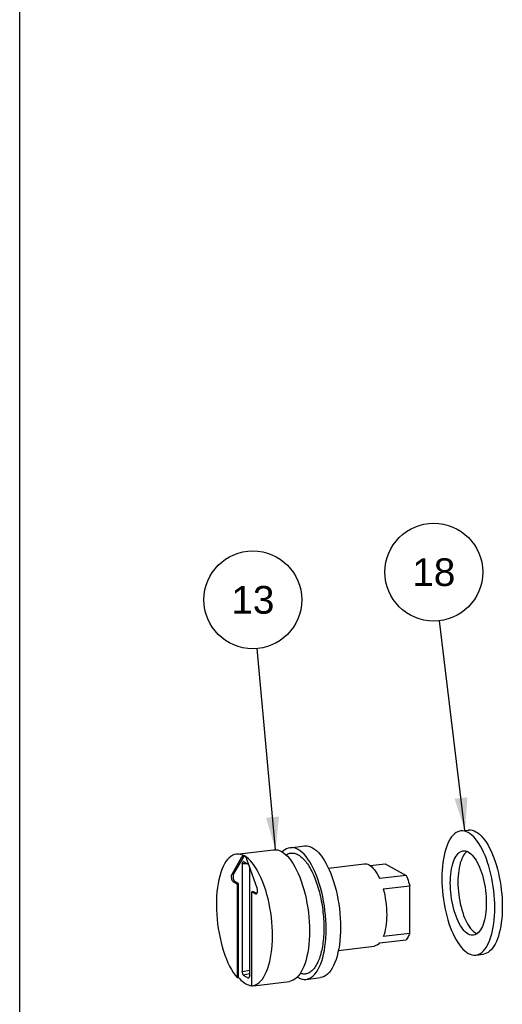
# Model space of a CAD drawing. Header units: inches. Extents: x 0 to 16.9, y 0 to 13.1.
# Tile 2 of 36: x 0 to 2.3, y 4.1 to 8.7. Entities that reach past the tile are written whole.
import ezdxf

# ---------------------------------------------------------------- set-up
doc = ezdxf.new("R2010")
doc.units = ezdxf.units.IN
doc.header["$LTSCALE"] = 0.930769
doc.header["$MEASUREMENT"] = 0
doc.layers.get('0').update_dxf_attribs({"linetype": 'CONTINUOUS'})
doc.styles.get("Standard").update_dxf_attribs({"font": 'arial.ttf'})
doc.dimstyles.get("Standard").update_dxf_attribs({"dimtxt": 0.130769, "dimasz": 0.153846, "dimexe": 0.09, "dimexo": 0.07, "dimgap": 0.09, "dimtad": 0, "dimtih": 1, "dimtoh": 1, "dimdec": 3, "dimzin": 4, "dimdsep": 46, "dimtxsty": 'Standard', "dimblk": '_FILLED', "dimblk1": '_FILLED', "dimblk2": '_FILLED', "dimcen": 0.09, "dimadec": 3, "dimazin": 1, "dimtp": 0.001, "dimtm": 0.001, "dimtfac": 1, "dimtdec": 3, "dimtofl": 0, "dimtmove": 0, "dimatfit": 3, "dimldrblk": '_FILLED', "dimfxl": 0, "dimtolj": 1, "dimtzin": 4, "dimarcsym": 0})

# ---------------------------------------------------------------- blocks, each defined once
blk = doc.blocks.new('_FILLED')
at = {"color": 0, "linetype": 'ByBlock'}
blk.add_solid([(0, 0), (-1, 0.2), (-1, -0.2)], dxfattribs=at)
blk = doc.blocks.new('BALLOON_BL12', base_point=(1.1006, 5.9629))
at = {"color": 2, "linetype": 'Continuous'}
blk.add_circle((1.1006, 5.9629), 0.231, dxfattribs=at)
at = {"color": 2, "linetype": 'Continuous', "insert": (0.9484, 6.0283), "char_height": 0.13077, "width": 0.304318, "attachment_point": 1, "line_spacing_factor": 0.9}
blk.add_mtext(' 13 ', dxfattribs=at)
blk = doc.blocks.new('BALLOON_BL17', base_point=(1.9546, 6.0936))
at = {"color": 2, "linetype": 'Continuous'}
blk.add_circle((1.9546, 6.0936), 0.231, dxfattribs=at)
at = {"color": 2, "linetype": 'Continuous', "insert": (1.8024, 6.159), "char_height": 0.13077, "width": 0.304318, "attachment_point": 1, "line_spacing_factor": 0.9}
blk.add_mtext(' 18 ', dxfattribs=at)

msp = doc.modelspace()

# ---------------------------------------------------------------- linework, layer by layer
at = {"color": 7, "linetype": 'Continuous'}
for p, q in [((0, 0), (0, 13.0769)), ((2.0823, 4.8718), (2.118, 4.8761)), ((1.2767, 4.7924), (1.3445, 4.8006)), ((1.0024, 4.6681), (1.0491, 4.7488)), ((1.0563, 4.7496), (1.0096, 4.6689)), ((1.0233, 4.7619), (1.1982, 4.783)), ((1.0491, 4.7488), (1.0563, 4.7496)), ((1.0599, 4.7539), (1.0588, 4.7529)), ((1.0497, 4.7168), (1.0555, 4.727)), ((1.0737, 4.7169), (1.0497, 4.7168)), ((1.0497, 4.7168), (1.0497, 4.2074)), ((1.0804, 4.7132), (1.0555, 4.727)), ((1.0726, 4.7358), (1.1193, 4.6033)), ((1.0804, 4.7132), (1.0863, 4.6966)), ((1.0863, 4.1872), (1.0863, 4.6966)), ((1.4573, 4.6963), (1.6261, 4.7166)), ((1.6546, 4.7082), (1.7253, 4.7167)), ((1.7253, 4.7167), (1.8237, 4.662)), ((1.0096, 4.6689), (1.0024, 4.6681)), ((1.8237, 4.662), (1.6988, 4.647)), ((1.0083, 4.6324), (1.0155, 4.6334)), ((1.0083, 4.6324), (1.0259, 4.6226)), ((1.0331, 4.6236), (1.0155, 4.6334)), ((1.0331, 4.6236), (1.0259, 4.6226)), ((1.0259, 4.6226), (1.0259, 4.1789)), ((1.0331, 4.1797), (1.0331, 4.6236)), ((1.7161, 4.5977), (1.841, 4.6128)), ((1.841, 4.3878), (1.841, 4.6128)), ((1.1029, 4.5849), (1.0958, 4.5838)), ((1.0958, 4.1401), (1.0958, 4.5838)), ((1.0958, 4.5838), (1.1134, 4.5741)), ((1.119, 4.5759), (1.1029, 4.5849)), ((1.118, 4.5747), (1.1134, 4.5741)), ((1.841, 4.3878), (1.7161, 4.3727)), ((2.1533, 4.389), (2.1589, 4.3864)), ((1.5043, 4.3074), (1.6731, 4.3277)), ((1.6988, 4.3427), (1.8237, 4.3578)), ((2.153, 4.2855), (2.1887, 4.2898)), ((1.0497, 4.2074), (1.0863, 4.2141)), ((1.0556, 4.1908), (1.0497, 4.2074)), ((1.0863, 4.1964), (1.0556, 4.1908)), ((1.0556, 4.1908), (1.0804, 4.177)), ((1.0863, 4.1872), (1.0804, 4.177)), ((1.0259, 4.1789), (1.0331, 4.1797)), ((1.0958, 4.1401), (1.0983, 4.1404)), ((1.1029, 4.1409), (1.2732, 4.1615)), ((1.3106, 4.1817), (1.3142, 4.1794)), ((1.3517, 4.171), (1.4195, 4.1791))]:
    msp.add_line(p, q, dxfattribs=at)
for points in [[(2.0823, 4.8718), (2.0759, 4.8706), (2.0679, 4.8679), (2.0603, 4.8638), (2.0528, 4.8584), (2.0457, 4.8516), (2.0389, 4.8436), (2.0325, 4.8344), (2.0265, 4.824), (2.0209, 4.8124), (2.0157, 4.7997), (2.0111, 4.7861), (2.0069, 4.7714), (2.0032, 4.7559), (2.0001, 4.7395), (1.9975, 4.7223), (1.9955, 4.7045), (1.994, 4.6861), (1.9932, 4.6672), (1.9929, 4.6478), (1.9932, 4.6282), (1.994, 4.6084), (1.9955, 4.5884), (1.9975, 4.5683), (2.0001, 4.5484), (2.0032, 4.5285), (2.0069, 4.509), (2.011, 4.4897), (2.0157, 4.4709), (2.0208, 4.4525), (2.0264, 4.4348), (2.0324, 4.4177), (2.0388, 4.4013), (2.0456, 4.3858), (2.0527, 4.3711), (2.0601, 4.3575), (2.0678, 4.3448), (2.0758, 4.3333), (2.0839, 4.3228), (2.0922, 4.3136), (2.1006, 4.3056), (2.1091, 4.2989), (2.1177, 4.2935)], [(2.1177, 4.8639), (2.1091, 4.868), (2.1007, 4.8707), (2.0923, 4.872), (2.084, 4.872), (2.0823, 4.8718)], [(2.153, 4.2855), (2.1595, 4.2867), (2.1674, 4.2895), (2.1751, 4.2936), (2.1825, 4.299), (2.1896, 4.3057), (2.1964, 4.3137), (2.2028, 4.3229), (2.2089, 4.3334), (2.2145, 4.3449), (2.2196, 4.3576), (2.2243, 4.3713), (2.2285, 4.3859), (2.2321, 4.4015), (2.2352, 4.4179), (2.2378, 4.435), (2.2398, 4.4529), (2.2413, 4.4713), (2.2422, 4.4902), (2.2425, 4.5095), (2.2422, 4.5291), (2.2413, 4.549), (2.2398, 4.569), (2.2378, 4.589), (2.2352, 4.609), (2.2321, 4.6288), (2.2285, 4.6484), (2.2243, 4.6676), (2.2196, 4.6865), (2.2145, 4.7048), (2.2089, 4.7226), (2.2029, 4.7397), (2.1965, 4.756), (2.1897, 4.7716), (2.1826, 4.7862), (2.1752, 4.7999), (2.1675, 4.8125), (2.1596, 4.8241), (2.1514, 4.8345), (2.1431, 4.8438), (2.1347, 4.8518), (2.1262, 4.8585), (2.1177, 4.8639)], [(2.118, 4.8761), (2.1196, 4.8763), (2.1279, 4.8763), (2.1363, 4.875), (2.1448, 4.8723), (2.1533, 4.8682)], [(2.1533, 4.8682), (2.1619, 4.8628), (2.1703, 4.8561), (2.1788, 4.8481), (2.187, 4.8389), (2.1952, 4.8285), (2.2031, 4.817), (2.2108, 4.8043), (2.2182, 4.7907), (2.2253, 4.7761), (2.2321, 4.7605), (2.2385, 4.7442), (2.2445, 4.727), (2.2501, 4.7092), (2.2553, 4.6909), (2.26, 4.672), (2.2641, 4.6527), (2.2678, 4.6331), (2.2709, 4.6133), (2.2735, 4.5932), (2.2755, 4.5731), (2.277, 4.5531), (2.2778, 4.5333), (2.2781, 4.5136), (2.2778, 4.4943), (2.277, 4.4754), (2.2755, 4.4571), (2.2735, 4.4393), (2.2709, 4.4222), (2.2678, 4.4058), (2.2641, 4.3903), (2.26, 4.3756), (2.2553, 4.362), (2.2502, 4.3493), (2.2446, 4.3378), (2.2386, 4.3274), (2.2322, 4.3181), (2.2254, 4.3101), (2.2183, 4.3034), (2.2109, 4.2979), (2.2032, 4.2938), (2.1952, 4.2911), (2.1887, 4.2898)], [(1.2767, 4.7924), (1.2679, 4.7906), (1.2592, 4.7872), (1.2508, 4.7822), (1.2427, 4.7757), (1.2393, 4.7722)], [(1.3142, 4.784), (1.3047, 4.7885), (1.2954, 4.7914), (1.2861, 4.7927), (1.2767, 4.7924)], [(1.3445, 4.8006), (1.3538, 4.8009), (1.3631, 4.7996), (1.3725, 4.7967), (1.382, 4.7922)], [(1.382, 4.7922), (1.3914, 4.7862), (1.4008, 4.7787), (1.4101, 4.7697), (1.4193, 4.7593), (1.4282, 4.7474), (1.437, 4.7343), (1.4454, 4.72), (1.4535, 4.7045), (1.4612, 4.6879), (1.4686, 4.6703), (1.4755, 4.6518), (1.4819, 4.6324), (1.4879, 4.6123), (1.4933, 4.5916), (1.4981, 4.5704), (1.5023, 4.5488), (1.5059, 4.5268), (1.5089, 4.5047), (1.5112, 4.4825), (1.5129, 4.4603), (1.5139, 4.4383), (1.5143, 4.4166), (1.5139, 4.3952), (1.5129, 4.3743), (1.5112, 4.354), (1.5089, 4.3344), (1.5059, 4.3155), (1.5023, 4.2976), (1.4981, 4.2807), (1.4933, 4.2648), (1.4879, 4.2501), (1.482, 4.2366), (1.4756, 4.2243), (1.4687, 4.2135), (1.4614, 4.204), (1.4536, 4.196), (1.4455, 4.1894), (1.4371, 4.1845), (1.4283, 4.181), (1.4195, 4.1791)], [(1.0233, 4.7619), (1.0144, 4.76), (1.0056, 4.7565), (0.9971, 4.7514), (0.989, 4.7449), (0.9812, 4.7367), (0.9738, 4.727), (0.9668, 4.7159), (0.9603, 4.7035), (0.9544, 4.6897), (0.949, 4.6747), (0.9442, 4.6585), (0.94, 4.6413), (0.9365, 4.6231), (0.9336, 4.604), (0.9313, 4.5842), (0.9297, 4.5637), (0.9288, 4.5426), (0.9286, 4.5211), (0.929, 4.4992), (0.9302, 4.477), (0.932, 4.4548), (0.9344, 4.4325), (0.9375, 4.4103), (0.9413, 4.3883), (0.9456, 4.3666), (0.9506, 4.3453), (0.9561, 4.3246), (0.9622, 4.3045), (0.9687, 4.2853), (0.9757, 4.267), (0.9832, 4.2495), (0.9911, 4.233), (0.9993, 4.2176), (1.0079, 4.2034), (1.0168, 4.1905), (1.0259, 4.1789)], [(1.0608, 4.7535), (1.0513, 4.7579), (1.0419, 4.7608), (1.0326, 4.7622), (1.0233, 4.7619)], [(1.0491, 4.7488), (1.0503, 4.7507), (1.0516, 4.7522), (1.053, 4.7533), (1.0545, 4.7541), (1.056, 4.7545), (1.0563, 4.7545)], [(1.0563, 4.7545), (1.0576, 4.7545), (1.0592, 4.7542), (1.0608, 4.7535)], [(1.0588, 4.7529), (1.0575, 4.7514), (1.0563, 4.7496)], [(1.0608, 4.7535), (1.0625, 4.7524), (1.0641, 4.7509), (1.0657, 4.7491), (1.0672, 4.747), (1.0687, 4.7446), (1.0701, 4.7419), (1.0714, 4.739), (1.0726, 4.7358)], [(1.0983, 4.1404), (1.1049, 4.1416), (1.1137, 4.1446), (1.1222, 4.1493), (1.1305, 4.1554), (1.1384, 4.1632), (1.1459, 4.1723), (1.1529, 4.1829), (1.1595, 4.1949), (1.1656, 4.2083), (1.1711, 4.223), (1.1761, 4.2389), (1.1805, 4.2558), (1.1843, 4.2738), (1.1874, 4.2927), (1.1898, 4.3124), (1.1916, 4.3328), (1.1927, 4.3538), (1.1931, 4.3752), (1.1929, 4.3971), (1.1919, 4.4192), (1.1903, 4.4415), (1.188, 4.4638), (1.1851, 4.486), (1.1815, 4.508), (1.1773, 4.5298), (1.1725, 4.5511), (1.1672, 4.572), (1.1612, 4.5922), (1.1548, 4.6117), (1.1479, 4.6305), (1.1405, 4.6483), (1.1327, 4.665), (1.1246, 4.6806), (1.1162, 4.695), (1.1075, 4.7082), (1.0984, 4.7201), (1.0892, 4.7306), (1.0799, 4.7398), (1.0704, 4.7474), (1.0608, 4.7535)], [(1.1982, 4.783), (1.2075, 4.7832), (1.2168, 4.7819), (1.2262, 4.779), (1.2357, 4.7746)], [(1.2357, 4.7746), (1.2451, 4.7685), (1.2545, 4.761), (1.2638, 4.752), (1.273, 4.7416), (1.2819, 4.7298), (1.2907, 4.7167), (1.2991, 4.7024), (1.3072, 4.6869), (1.3149, 4.6703), (1.3223, 4.6527), (1.3292, 4.6341), (1.3357, 4.6147), (1.3416, 4.5946), (1.347, 4.5739), (1.3518, 4.5527), (1.356, 4.5311), (1.3596, 4.5092), (1.3626, 4.4871), (1.3649, 4.4649), (1.3666, 4.4427), (1.3676, 4.4207), (1.368, 4.3989), (1.3676, 4.3775), (1.3666, 4.3566), (1.3649, 4.3363), (1.3626, 4.3167), (1.3596, 4.2979), (1.356, 4.28), (1.3518, 4.263), (1.347, 4.2472), (1.3416, 4.2324), (1.3357, 4.2189), (1.3293, 4.2067), (1.3224, 4.1958), (1.3151, 4.1863), (1.3073, 4.1783), (1.2992, 4.1718), (1.2908, 4.1668), (1.282, 4.1633), (1.2732, 4.1615)], [(1.2572, 4.7585), (1.2574, 4.7586), (1.2613, 4.761), (1.2656, 4.7631), (1.2699, 4.7648), (1.274, 4.766), (1.2783, 4.7668), (1.2828, 4.7673), (1.2873, 4.7673), (1.2917, 4.767), (1.296, 4.7663), (1.3007, 4.7651), (1.3054, 4.7635), (1.3099, 4.7616), (1.3142, 4.7593)], [(1.4345, 4.5404), (1.4303, 4.562), (1.4255, 4.5832), (1.4201, 4.6039), (1.4142, 4.624), (1.4078, 4.6433), (1.4009, 4.6619), (1.3936, 4.6795), (1.3858, 4.6961), (1.3777, 4.7116), (1.3693, 4.726), (1.3605, 4.7391), (1.3516, 4.751), (1.3424, 4.7614), (1.3331, 4.7705), (1.3237, 4.778), (1.3142, 4.784)], [(1.3142, 4.7593), (1.3185, 4.7568), (1.323, 4.7537), (1.3276, 4.7501), (1.3323, 4.7461), (1.3367, 4.7421), (1.341, 4.7376), (1.3455, 4.7325), (1.35, 4.7271), (1.3542, 4.7216), (1.3584, 4.7157), (1.3627, 4.7093), (1.3669, 4.7025), (1.3709, 4.6957), (1.3748, 4.6887), (1.3787, 4.681), (1.3826, 4.6731), (1.3862, 4.6652), (1.3898, 4.657), (1.3933, 4.6483), (1.3968, 4.6393), (1.4, 4.6304), (1.4031, 4.6213), (1.4062, 4.6118), (1.4092, 4.602), (1.4119, 4.5924)], [(2.1177, 4.3847), (2.1113, 4.3888), (2.105, 4.3939), (2.0988, 4.4001), (2.0926, 4.4073), (2.0866, 4.4154), (2.0808, 4.4244), (2.0752, 4.4343), (2.0699, 4.4449), (2.0648, 4.4564), (2.0599, 4.4685), (2.0555, 4.4813), (2.0513, 4.4946), (2.0475, 4.5084), (2.0442, 4.5225), (2.0412, 4.537), (2.0387, 4.5516), (2.0366, 4.5665), (2.0349, 4.5814), (2.0338, 4.5963), (2.033, 4.6111), (2.0328, 4.6257), (2.033, 4.64), (2.0338, 4.654), (2.0349, 4.6676), (2.0366, 4.6807), (2.0387, 4.6932), (2.0412, 4.7051), (2.0441, 4.7163), (2.0475, 4.7267), (2.0513, 4.7363), (2.0554, 4.745), (2.0599, 4.7528), (2.0647, 4.7596), (2.0698, 4.7654), (2.0751, 4.7701), (2.0807, 4.7738), (2.0866, 4.7764), (2.0926, 4.7779), (2.0936, 4.778)], [(2.1121, 4.7752), (2.1109, 4.7745), (2.1055, 4.7698), (2.1004, 4.764), (2.0956, 4.7572), (2.0911, 4.7494), (2.087, 4.7407), (2.0832, 4.7311), (2.0799, 4.7207), (2.0769, 4.7096), (2.0744, 4.6977), (2.0723, 4.6852), (2.0706, 4.6721), (2.0694, 4.6585), (2.0687, 4.6445), (2.0685, 4.6302), (2.0687, 4.6155), (2.0694, 4.6008), (2.0706, 4.5859), (2.0722, 4.571), (2.0743, 4.5561), (2.0769, 4.5414), (2.0798, 4.527), (2.0832, 4.5128), (2.0869, 4.4991), (2.0911, 4.4858), (2.0956, 4.473), (2.1004, 4.4609), (2.1055, 4.4494), (2.1108, 4.4388), (2.1164, 4.4289), (2.1222, 4.4198), (2.1282, 4.4116), (2.1344, 4.4044), (2.1407, 4.3983), (2.147, 4.3931), (2.1533, 4.389)], [(2.0936, 4.778), (2.0987, 4.7782), (2.105, 4.7775), (2.1113, 4.7756), (2.1177, 4.7726)], [(2.1177, 4.7726), (2.124, 4.7685), (2.1303, 4.7634), (2.1366, 4.7573), (2.1427, 4.7501), (2.1487, 4.742), (2.1545, 4.7329), (2.1601, 4.7231), (2.1655, 4.7124), (2.1706, 4.7009), (2.1754, 4.6888), (2.1799, 4.676), (2.184, 4.6627), (2.1878, 4.649), (2.1912, 4.6348), (2.1941, 4.6204), (2.1967, 4.6057), (2.1987, 4.5909), (2.2004, 4.576), (2.2016, 4.5611), (2.2023, 4.5463), (2.2025, 4.5317), (2.2023, 4.5173), (2.2016, 4.5033), (2.2004, 4.4897), (2.1988, 4.4766), (2.1967, 4.4641), (2.1941, 4.4522), (2.1912, 4.441), (2.1878, 4.4306), (2.1841, 4.4211), (2.1799, 4.4124), (2.1755, 4.4046), (2.1707, 4.3978), (2.1656, 4.392), (2.1602, 4.3872), (2.1546, 4.3836), (2.1488, 4.381), (2.1428, 4.3795), (2.1417, 4.3793)], [(1.6261, 4.7166), (1.63, 4.7169), (1.6365, 4.7163), (1.643, 4.7144), (1.6496, 4.7114)], [(1.6496, 4.7114), (1.6562, 4.7071), (1.6627, 4.7017), (1.6692, 4.6951), (1.6755, 4.6875), (1.6817, 4.6788), (1.6876, 4.6691), (1.6933, 4.6585), (1.6988, 4.647)], [(1.0083, 4.6324), (1.0071, 4.6333), (1.0059, 4.6346), (1.0047, 4.6362), (1.0037, 4.6382), (1.0027, 4.6404), (1.0019, 4.6429), (1.0012, 4.6456), (1.0006, 4.6484), (1.0002, 4.6513), (1, 4.6541), (1, 4.6569), (1.0002, 4.6596), (1.0005, 4.6621), (1.001, 4.6644), (1.0016, 4.6664), (1.0024, 4.6681)], [(1.0096, 4.6689), (1.0088, 4.6672), (1.0082, 4.6652), (1.0077, 4.6629), (1.0073, 4.6604), (1.0072, 4.6578), (1.0072, 4.655), (1.0074, 4.6521), (1.0078, 4.6493), (1.0084, 4.6465), (1.0091, 4.6439), (1.0099, 4.6414), (1.0109, 4.6391), (1.0119, 4.6372), (1.013, 4.6355), (1.0142, 4.6343), (1.0155, 4.6334)], [(1.8237, 4.662), (1.8269, 4.6545), (1.83, 4.6467), (1.833, 4.6385), (1.8358, 4.6302), (1.8385, 4.6216), (1.841, 4.6128)], [(1.1193, 4.6033), (1.1201, 4.6007), (1.1207, 4.598), (1.1212, 4.5951), (1.1215, 4.5922), (1.1217, 4.5894), (1.1217, 4.5866), (1.1214, 4.584), (1.1211, 4.5816), (1.1205, 4.5794), (1.1198, 4.5775), (1.119, 4.5759), (1.118, 4.5747), (1.1169, 4.5739), (1.1158, 4.5736)], [(1.1158, 4.5736), (1.1146, 4.5736), (1.1134, 4.5741)], [(1.4119, 4.5924), (1.4145, 4.5826), (1.417, 4.5724), (1.4194, 4.5621), (1.4216, 4.5519), (1.4236, 4.5416), (1.4255, 4.531), (1.4272, 4.5204), (1.4288, 4.5098), (1.4302, 4.4993), (1.4315, 4.4886), (1.4326, 4.4778), (1.4335, 4.4672), (1.4343, 4.4566), (1.4349, 4.4459), (1.4353, 4.4353), (1.4356, 4.4248), (1.4356, 4.4144), (1.4356, 4.4041), (1.4353, 4.3939), (1.4349, 4.3837), (1.4343, 4.3738), (1.4335, 4.364), (1.4326, 4.3544), (1.4315, 4.3448), (1.4303, 4.3355), (1.4289, 4.3265), (1.4273, 4.3177), (1.4255, 4.309), (1.4236, 4.3006), (1.4216, 4.2925), (1.4194, 4.2847), (1.4171, 4.277), (1.4146, 4.2696), (1.412, 4.2627), (1.4092, 4.2561), (1.4063, 4.2496), (1.4032, 4.2435), (1.4001, 4.2378), (1.3969, 4.2325), (1.3935, 4.2274), (1.3899, 4.2226), (1.3864, 4.2184), (1.3827, 4.2145), (1.3788, 4.2108), (1.3749, 4.2076), (1.371, 4.2048), (1.367, 4.2024), (1.3628, 4.2003), (1.3585, 4.1986), (1.3543, 4.1974), (1.3501, 4.1966), (1.3456, 4.1961), (1.341, 4.1961), (1.3367, 4.1964), (1.3323, 4.1971), (1.3277, 4.1983), (1.3247, 4.1994)], [(1.7161, 4.5977), (1.7199, 4.5832), (1.7231, 4.5683), (1.7259, 4.5531), (1.7282, 4.5377), (1.73, 4.5222), (1.7313, 4.5068), (1.7321, 4.4914), (1.7324, 4.4762), (1.7321, 4.4614), (1.7313, 4.4468), (1.73, 4.4328), (1.7282, 4.4194), (1.7259, 4.4065), (1.7231, 4.3944), (1.7199, 4.3832), (1.7161, 4.3727)], [(1.3517, 4.171), (1.3604, 4.1728), (1.3692, 4.1762), (1.3776, 4.1812), (1.3857, 4.1877), (1.3934, 4.1957), (1.4008, 4.2051), (1.4077, 4.216), (1.4141, 4.2282), (1.4201, 4.2417), (1.4255, 4.2565), (1.4303, 4.2723), (1.4345, 4.2893), (1.4381, 4.3072), (1.4411, 4.326), (1.4434, 4.3456), (1.4451, 4.3659), (1.4461, 4.3868), (1.4465, 4.4082), (1.4461, 4.4299), (1.4451, 4.452), (1.4434, 4.4741), (1.4411, 4.4963), (1.4381, 4.5184), (1.4345, 4.5404)], [(1.841, 4.3878), (1.8385, 4.3818), (1.8358, 4.3762), (1.833, 4.371), (1.83, 4.3662), (1.8269, 4.3618), (1.8237, 4.3578)], [(2.1417, 4.3793), (2.1366, 4.3791), (2.1304, 4.3799), (2.124, 4.3817), (2.1177, 4.3847)], [(1.6988, 4.3427), (1.6933, 4.3373), (1.6876, 4.333), (1.6817, 4.33), (1.6755, 4.3281), (1.6731, 4.3277)], [(2.1177, 4.2935), (2.1262, 4.2894), (2.1347, 4.2867), (2.1431, 4.2853), (2.1514, 4.2853), (2.153, 4.2855)], [(1.0331, 4.1797), (1.0388, 4.1733), (1.0446, 4.1674), (1.0504, 4.1621), (1.0562, 4.1574), (1.0621, 4.1532), (1.068, 4.1497)], [(1.068, 4.1497), (1.0739, 4.1467), (1.0797, 4.1443), (1.0856, 4.1426), (1.0914, 4.1414), (1.0958, 4.141)], [(1.3142, 4.1794), (1.3236, 4.1749), (1.333, 4.172), (1.3423, 4.1707), (1.3517, 4.171)]]:
    msp.add_lwpolyline(points, dxfattribs=at)

# ---------------------------------------------------------------- block references
at = {"color": 2, "linetype": 'Continuous'}
for name, p in [('BALLOON_BL17', (1.9546, 6.0936)), ('BALLOON_BL12', (1.1006, 5.9629))]:
    msp.add_blockref(name, p, dxfattribs=at)

# ---------------------------------------------------------------- leaders
for points in [[(2.1018, 4.8742), (1.9823, 5.8643)], [(1.2075, 4.7833), (1.1214, 5.7328)]]:
    msp.add_leader(points, dimstyle='Standard', override={"dimtad": 0}, dxfattribs=at)

doc.saveas('drawing.dxf')
